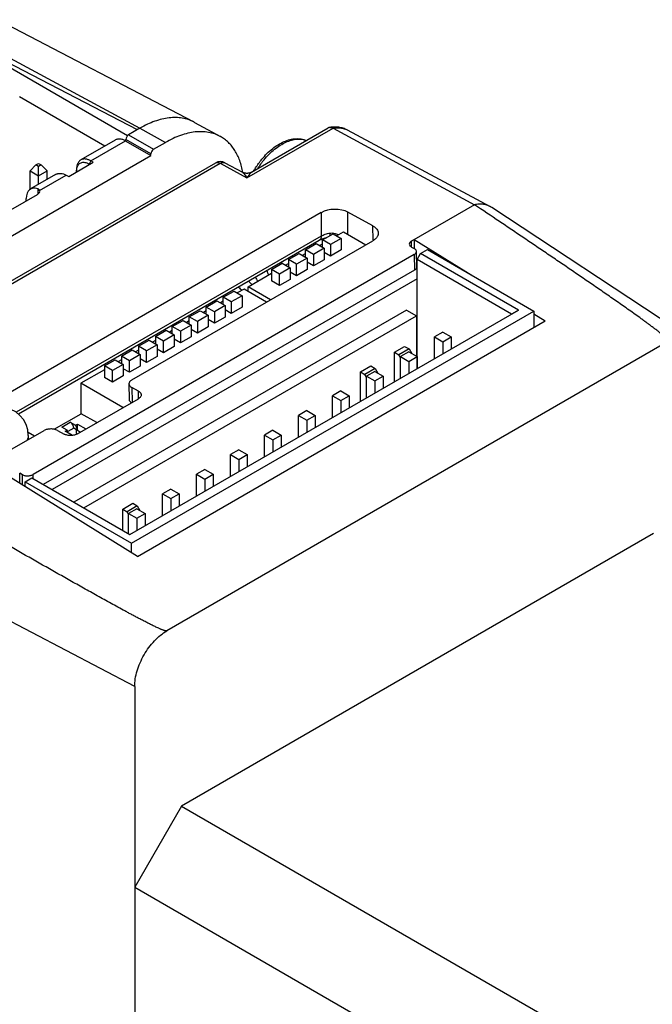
# Model space of a CAD drawing. Header units: inches. Extents: x 0 to 22, y 0 to 17.
# Tile 16 of 32: x 3.9 to 5.2, y 13 to 15. Entities that reach past the tile are written whole.
import ezdxf

# ---------------------------------------------------------------- set-up
doc = ezdxf.new("R2010")
doc.units = ezdxf.units.IN
doc.header["$LTSCALE"] = 1.21
doc.header["$MEASUREMENT"] = 0
doc.layers.get('0').update_dxf_attribs({"linetype": 'CONTINUOUS'})

msp = doc.modelspace()

# ---------------------------------------------------------------- linework, layer by layer
at = {"color": 7, "linetype": 'CONTINUOUS'}
for p, q in [((3.8877, 15.0233), (4.2958, 14.8104)), ((4.1783, 14.7943), (3.7734, 15.004)), ((4.1576, 14.7818), (3.7734, 15.0036)), ((3.7852, 15.0114), (4.1836, 14.7974)), ((4.1102, 14.7601), (3.9326, 14.8627)), ((4.2972, 14.8096), (4.2958, 14.8104)), ((4.2972, 14.8096), (4.3509, 14.7801)), ((4.4063, 14.694), (4.5857, 14.7976)), ((4.416, 14.7058), (4.5756, 14.7979)), ((4.5857, 14.7976), (4.8797, 14.6382)), ((4.1836, 14.7974), (4.1599, 14.7837)), ((4.1599, 14.7837), (4.212, 14.7536)), ((4.1836, 14.7974), (4.2367, 14.7678)), ((4.6149, 14.7937), (4.9128, 14.6341)), ((4.1319, 14.7726), (4.0606, 14.7314)), ((4.0813, 14.7292), (4.1537, 14.771)), ((4.1538, 14.7709), (4.1543, 14.7706)), ((4.1543, 14.7707), (4.1543, 14.7739)), ((4.2064, 14.7438), (4.1543, 14.7739)), ((4.1543, 14.7707), (4.2064, 14.7406)), ((4.212, 14.7536), (4.2367, 14.7678)), ((3.7295, 14.4652), (4.2064, 14.7406)), ((4.2064, 14.7406), (4.2064, 14.7438)), ((3.6029, 14.2989), (4.3412, 14.7252)), ((3.6124, 14.2982), (4.3507, 14.7245)), ((3.9671, 14.7209), (3.9549, 14.7087)), ((3.9671, 14.7209), (3.9726, 14.7241)), ((3.9726, 14.7178), (3.9671, 14.7209)), ((3.9726, 14.7241), (3.978, 14.7209)), ((3.978, 14.7209), (3.9726, 14.7178)), ((3.9726, 14.6806), (3.9726, 14.7178)), ((3.9902, 14.7087), (3.978, 14.7209)), ((4.0352, 14.6971), (4.086, 14.7264)), ((4.0813, 14.7292), (4.0777, 14.7228)), ((4.0777, 14.7228), (4.0787, 14.7222)), ((4.086, 14.7264), (4.0813, 14.7292)), ((4.3507, 14.7245), (4.4063, 14.694)), ((4.3605, 14.7254), (4.3967, 14.7056)), ((3.9549, 14.6703), (3.9549, 14.7087)), ((3.9549, 14.7087), (3.9726, 14.6985)), ((4.0081, 14.7011), (3.9557, 14.6709)), ((3.9726, 14.6985), (3.9902, 14.7087)), ((3.9747, 14.6676), (4.0303, 14.6997)), ((3.9902, 14.6908), (3.9902, 14.7087)), ((4.0303, 14.6997), (4.0352, 14.6971)), ((4.0517, 14.7125), (4.0517, 14.7082)), ((4.0517, 14.7082), (4.052, 14.7125)), ((4.0517, 14.7073), (4.0517, 14.7082)), ((4.0517, 14.7066), (4.0517, 14.7073)), ((4.3968, 14.7056), (4.3967, 14.7057)), ((4.3967, 14.7056), (4.3971, 14.7054)), ((4.4159, 14.7058), (4.4156, 14.7056)), ((4.4161, 14.7059), (4.4159, 14.7058)), ((3.868, 14.6005), (3.9704, 14.6596)), ((3.9707, 14.6713), (3.9707, 14.6599)), ((3.9469, 14.6461), (3.9469, 14.6509)), ((4.8797, 14.6382), (4.7487, 14.5626)), ((4.5608, 14.6216), (3.801, 14.1828)), ((4.5608, 14.6216), (4.5608, 14.5729)), ((4.6165, 14.5762), (4.6165, 14.6224)), ((4.668, 14.5942), (4.6165, 14.6224)), ((5.3322, 14.3575), (4.9161, 14.6322)), ((4.6687, 14.5633), (4.668, 14.5942)), ((4.5608, 14.5729), (3.9257, 14.2062)), ((4.5636, 14.5648), (4.5858, 14.5776)), ((4.5858, 14.5776), (4.6025, 14.568)), ((4.5928, 14.5736), (4.6069, 14.5817)), ((4.6069, 14.5817), (4.6537, 14.5547)), ((4.5568, 14.5639), (3.9306, 14.2024)), ((4.1665, 14.2733), (4.668, 14.5629)), ((4.5282, 14.5444), (4.5505, 14.5572)), ((4.5505, 14.5572), (4.5672, 14.5476)), ((4.5574, 14.5532), (4.5636, 14.5567)), ((4.5636, 14.5497), (4.5636, 14.5648)), ((4.5803, 14.5551), (4.5636, 14.5648)), ((4.5691, 14.568), (4.5677, 14.5687)), ((4.6025, 14.568), (4.5803, 14.5551)), ((4.5803, 14.5551), (4.5803, 14.531)), ((4.6025, 14.568), (4.6025, 14.5439)), ((4.7487, 14.5501), (4.7487, 14.5626)), ((4.7544, 14.5658), (4.7544, 14.5469)), ((4.7544, 14.5658), (4.8767, 14.4898)), ((4.7543, 14.5345), (3.9611, 14.0765)), ((4.4929, 14.524), (4.5151, 14.5368)), ((4.5151, 14.5368), (4.5318, 14.5272)), ((4.5221, 14.5328), (4.5282, 14.5363)), ((4.5282, 14.5293), (4.5282, 14.5444)), ((4.5449, 14.5347), (4.5282, 14.5444)), ((4.5672, 14.5476), (4.5449, 14.5347)), ((4.5449, 14.5347), (4.5449, 14.5106)), ((4.5672, 14.5476), (4.5672, 14.5235)), ((4.5803, 14.531), (4.5672, 14.5386)), ((4.6025, 14.5439), (4.5803, 14.531)), ((4.7487, 14.5501), (4.7543, 14.547)), ((4.7543, 14.5345), (4.755, 14.5019)), ((4.7596, 14.5084), (4.7589, 14.5409)), ((4.7607, 14.5241), (4.7677, 14.5364)), ((4.7677, 14.5364), (4.7819, 14.5446)), ((4.9714, 14.4188), (4.7677, 14.5364)), ((4.7819, 14.5446), (5.0032, 14.4168)), ((4.4575, 14.5035), (4.4798, 14.5164)), ((4.4798, 14.5164), (4.4965, 14.5068)), ((4.4867, 14.5124), (4.4929, 14.5159)), ((4.4929, 14.524), (4.4929, 14.5088)), ((4.5096, 14.5143), (4.4929, 14.524)), ((4.5318, 14.5272), (4.5096, 14.5143)), ((4.5096, 14.4902), (4.5096, 14.5143)), ((4.5318, 14.5272), (4.5318, 14.5031)), ((4.5449, 14.5106), (4.5318, 14.5182)), ((4.5672, 14.5235), (4.5449, 14.5106)), ((4.7593, 14.5244), (4.7607, 14.5237)), ((4.7607, 14.5227), (4.7593, 14.5219)), ((4.7607, 14.2971), (4.7607, 14.5241)), ((4.9572, 14.4106), (4.7607, 14.5241)), ((4.755, 14.5019), (3.9823, 14.0558)), ((4.4086, 14.4673), (4.4575, 14.4955)), ((4.4575, 14.5035), (4.4575, 14.4794)), ((4.4742, 14.4939), (4.4575, 14.5035)), ((4.4965, 14.5068), (4.4742, 14.4939)), ((4.4742, 14.4698), (4.4742, 14.4939)), ((4.4965, 14.5068), (4.4965, 14.4826)), ((4.5096, 14.4902), (4.4965, 14.4978)), ((4.5318, 14.5031), (4.5096, 14.4902)), ((4.7607, 14.4841), (4.0006, 14.0452)), ((4.4742, 14.4698), (4.4575, 14.4794)), ((4.4965, 14.4826), (4.4742, 14.4698)), ((4.357, 14.4455), (4.3793, 14.4584)), ((4.3793, 14.4584), (4.396, 14.4487)), ((4.4003, 14.4625), (4.3862, 14.4544)), ((4.4472, 14.4354), (4.4003, 14.4625)), ((4.4086, 14.4576), (4.4086, 14.4673)), ((4.4555, 14.4402), (4.4086, 14.4673)), ((4.3216, 14.4251), (4.3439, 14.438)), ((4.3439, 14.438), (4.3606, 14.4283)), ((4.357, 14.4375), (4.3509, 14.4339)), ((4.357, 14.4304), (4.357, 14.4455)), ((4.3737, 14.4359), (4.357, 14.4455)), ((4.396, 14.4487), (4.3737, 14.4359)), ((4.3737, 14.4359), (4.3737, 14.4118)), ((4.396, 14.4487), (4.396, 14.4246)), ((4.738, 14.4188), (4.0458, 14.0191)), ((4.1624, 13.9517), (4.9714, 14.4188)), ((4.166, 13.9334), (5.0032, 14.4168)), ((4.2863, 14.4047), (4.3086, 14.4175)), ((4.3086, 14.4175), (4.3253, 14.4079)), ((4.3216, 14.4171), (4.3155, 14.4135)), ((4.3216, 14.41), (4.3216, 14.4251)), ((4.3384, 14.4155), (4.3216, 14.4251)), ((4.3606, 14.4283), (4.3384, 14.4155)), ((4.3384, 14.4155), (4.3384, 14.3913)), ((4.3606, 14.4283), (4.3606, 14.4042)), ((4.3737, 14.4118), (4.3606, 14.4193)), ((4.396, 14.4246), (4.3737, 14.4118)), ((4.738, 14.4188), (4.7592, 14.4066)), ((4.9714, 14.4188), (4.9572, 14.4106)), ((5.0032, 14.4168), (5.0032, 14.3823)), ((5.0032, 14.4112), (5.0272, 14.3962)), ((4.067, 14.0069), (4.7592, 14.4066)), ((4.1781, 13.906), (5.0272, 14.3962)), ((4.2509, 14.3843), (4.2732, 14.3971)), ((4.2732, 14.3971), (4.2899, 14.3875)), ((4.2863, 14.3966), (4.2802, 14.3931)), ((4.2863, 14.3896), (4.2863, 14.4047)), ((4.303, 14.395), (4.2863, 14.4047)), ((4.3253, 14.4079), (4.303, 14.395)), ((4.303, 14.395), (4.303, 14.3709)), ((4.3253, 14.4079), (4.3253, 14.3838)), ((4.3384, 14.3913), (4.3253, 14.3989)), ((4.3606, 14.4042), (4.3384, 14.3913)), ((4.7592, 14.4066), (4.7592, 14.3227)), ((4.2156, 14.3639), (4.2379, 14.3767)), ((4.2546, 14.3671), (4.2323, 14.3542)), ((4.2379, 14.3767), (4.2546, 14.3671)), ((4.2509, 14.3762), (4.2448, 14.3727)), ((4.2509, 14.3692), (4.2509, 14.3843)), ((4.2676, 14.3746), (4.2509, 14.3843)), ((4.2546, 14.3671), (4.2546, 14.343)), ((4.2899, 14.3875), (4.2676, 14.3746)), ((4.2676, 14.3746), (4.2676, 14.3505)), ((4.2899, 14.3875), (4.2899, 14.3634)), ((4.303, 14.3709), (4.2899, 14.3785)), ((4.3253, 14.3838), (4.303, 14.3709)), ((4.8137, 14.3729), (4.7964, 14.3629)), ((4.8137, 14.3729), (4.831, 14.3629)), ((4.1802, 14.3434), (4.2025, 14.3563)), ((4.2192, 14.3467), (4.1969, 14.3338)), ((4.2025, 14.3563), (4.2192, 14.3467)), ((4.2156, 14.3558), (4.2095, 14.3523)), ((4.2156, 14.3639), (4.2156, 14.3487)), ((4.2323, 14.3542), (4.2156, 14.3639)), ((4.2192, 14.3467), (4.2192, 14.3225)), ((4.2323, 14.3301), (4.2323, 14.3542)), ((5.2833, 14.3538), (4.2394, 13.751)), ((4.2676, 14.3505), (4.2546, 14.3581)), ((4.2899, 14.3634), (4.2676, 14.3505)), ((4.7964, 14.3178), (4.7964, 14.3629)), ((4.7964, 14.3629), (4.8137, 14.3529)), ((4.8137, 14.3529), (4.831, 14.3629)), ((4.8137, 14.3529), (4.8137, 14.3278)), ((4.831, 14.3629), (4.831, 14.3378)), ((4.1449, 14.323), (4.1671, 14.3359)), ((4.1838, 14.3262), (4.1616, 14.3134)), ((4.1671, 14.3359), (4.1838, 14.3262)), ((4.1802, 14.3354), (4.1741, 14.3319)), ((4.1802, 14.3434), (4.1802, 14.3283)), ((4.1969, 14.3338), (4.1802, 14.3434)), ((4.1838, 14.3262), (4.1838, 14.3021)), ((4.1969, 14.3097), (4.1969, 14.3338)), ((4.2323, 14.3301), (4.2192, 14.3377)), ((4.2546, 14.343), (4.2323, 14.3301)), ((4.7133, 14.331), (4.7345, 14.3433)), ((4.7133, 14.2698), (4.7133, 14.331)), ((4.7133, 14.331), (4.7225, 14.3257)), ((4.7437, 14.338), (4.7225, 14.3257)), ((4.743, 14.3321), (4.7257, 14.3221)), ((4.7345, 14.3433), (4.7437, 14.338)), ((4.743, 14.3321), (4.7603, 14.3221)), ((4.7437, 14.338), (4.7492, 14.3285)), ((4.1095, 14.3026), (4.1318, 14.3155)), ((4.1485, 14.3058), (4.1262, 14.293)), ((4.1318, 14.3155), (4.1485, 14.3058)), ((4.1449, 14.315), (4.1387, 14.3115)), ((4.1449, 14.323), (4.1449, 14.3079)), ((4.1616, 14.3134), (4.1449, 14.323)), ((4.1485, 14.3058), (4.1485, 14.2817)), ((4.1616, 14.2893), (4.1616, 14.3134)), ((4.1969, 14.3097), (4.1838, 14.3172)), ((4.2192, 14.3225), (4.1969, 14.3097)), ((4.7257, 14.3202), (4.7225, 14.3257)), ((4.7257, 14.2769), (4.7257, 14.3221)), ((4.7257, 14.3221), (4.743, 14.312)), ((4.743, 14.312), (4.7603, 14.3221)), ((4.743, 14.312), (4.743, 14.2869)), ((4.7603, 14.3221), (4.7603, 14.2969)), ((4.1095, 14.2946), (4.0607, 14.2664)), ((4.1095, 14.3026), (4.1095, 14.2785)), ((4.1262, 14.293), (4.1095, 14.3026)), ((4.1262, 14.2689), (4.1262, 14.293)), ((4.1616, 14.2893), (4.1485, 14.2968)), ((4.1838, 14.3021), (4.1616, 14.2893)), ((4.6426, 14.2902), (4.6638, 14.3025)), ((4.6426, 14.229), (4.6426, 14.2902)), ((4.6426, 14.2902), (4.6518, 14.2849)), ((4.673, 14.2971), (4.6518, 14.2849)), ((4.6723, 14.2912), (4.6549, 14.2812)), ((4.6638, 14.3025), (4.673, 14.2971)), ((4.6723, 14.2912), (4.6896, 14.2812)), ((4.673, 14.2971), (4.6785, 14.2877)), ((4.0607, 14.2664), (4.0607, 14.2026)), ((4.1482, 14.2158), (4.0607, 14.2664)), ((4.1262, 14.2689), (4.1095, 14.2785)), ((4.1485, 14.2817), (4.1262, 14.2689)), ((4.1607, 14.2653), (4.1614, 14.2327)), ((4.6549, 14.2794), (4.6518, 14.2849)), ((4.6549, 14.2361), (4.6549, 14.2812)), ((4.6549, 14.2812), (4.6723, 14.2712)), ((4.6723, 14.2712), (4.6896, 14.2812)), ((4.6723, 14.2712), (4.6723, 14.2461)), ((4.6896, 14.2812), (4.6896, 14.2561)), ((4.1665, 14.2577), (4.1671, 14.2268)), ((4.1804, 14.25), (4.1665, 14.2577)), ((4.1807, 14.2346), (4.1804, 14.25)), ((4.6016, 14.2504), (4.5842, 14.2404)), ((4.6016, 14.2504), (4.6189, 14.2404)), ((4.0535, 14.1611), (4.1804, 14.2344)), ((4.5842, 14.1953), (4.5842, 14.2404)), ((4.5842, 14.2404), (4.6016, 14.2304)), ((4.6016, 14.2304), (4.6189, 14.2404)), ((4.6016, 14.2304), (4.6016, 14.2053)), ((4.6189, 14.2404), (4.6189, 14.2153)), ((4.0052, 14.1706), (4.0615, 14.2031)), ((4.0939, 14.1845), (4.0615, 14.2031)), ((4.5309, 14.2096), (4.5135, 14.1996)), ((4.5309, 14.2096), (4.5482, 14.1996)), ((4.0209, 14.1753), (4.0386, 14.1855)), ((4.0386, 14.1855), (4.0497, 14.1791)), ((4.5135, 14.1544), (4.5135, 14.1996)), ((4.5135, 14.1996), (4.5309, 14.1896)), ((4.5309, 14.1896), (4.5482, 14.1996)), ((4.5309, 14.1896), (4.5309, 14.1644)), ((4.5482, 14.1996), (4.5482, 14.1745)), ((3.9082, 14.1242), (3.9839, 14.1679)), ((3.9639, 14.1564), (3.9507, 14.164)), ((4.0117, 14.1683), (4.0256, 14.1607)), ((4.032, 14.1689), (4.0209, 14.1753)), ((4.028, 14.1665), (4.032, 14.1689)), ((4.0429, 14.1579), (4.028, 14.1665)), ((4.0344, 14.1628), (4.032, 14.1689)), ((4.0456, 14.1732), (4.0331, 14.166)), ((4.0516, 14.1698), (4.0456, 14.1732)), ((4.0497, 14.1791), (4.0538, 14.1814)), ((4.0497, 14.1791), (4.0538, 14.1686)), ((4.0516, 14.1616), (4.0516, 14.1698)), ((4.0538, 14.1686), (4.0538, 14.1814)), ((4.0538, 14.1814), (4.0712, 14.1714)), ((4.0538, 14.1686), (4.0601, 14.1649)), ((4.4601, 14.1687), (4.4428, 14.1587)), ((4.4601, 14.1687), (4.4775, 14.1587)), ((3.951, 14.1577), (3.951, 14.1489)), ((4.0522, 14.1604), (4.0516, 14.1616)), ((4.4428, 14.1136), (4.4428, 14.1587)), ((4.4428, 14.1587), (4.4601, 14.1487)), ((4.4601, 14.1487), (4.4775, 14.1587)), ((4.4601, 14.1487), (4.4601, 14.1236)), ((4.4775, 14.1587), (4.4775, 14.1336)), ((4.3894, 14.1279), (4.3721, 14.1179)), ((4.3894, 14.1279), (4.4068, 14.1179)), ((4.3721, 14.0728), (4.3721, 14.1179)), ((4.3721, 14.1179), (4.3894, 14.1079)), ((4.3894, 14.1079), (4.4068, 14.1179)), ((4.3894, 14.1079), (4.3894, 14.0828)), ((4.4068, 14.1179), (4.4068, 14.0928)), ((4.3187, 14.0871), (4.3014, 14.0771)), ((4.3187, 14.0871), (4.336, 14.0771)), ((4.1781, 13.906), (3.9053, 14.0756)), ((3.9332, 14.0582), (3.9332, 14.0792)), ((3.9388, 14.0761), (3.9332, 14.0792)), ((3.9393, 14.0545), (3.9388, 14.0761)), ((3.9447, 14.0612), (3.9588, 14.0693)), ((3.9447, 14.0511), (3.9447, 14.0612)), ((3.9447, 14.0612), (4.166, 13.9334)), ((3.9588, 14.0693), (4.1624, 13.9517)), ((3.9613, 14.0679), (3.9611, 14.0765)), ((4.3014, 14.032), (4.3014, 14.0771)), ((4.3014, 14.0771), (4.3187, 14.0671)), ((4.3187, 14.0671), (4.336, 14.0771)), ((4.3187, 14.0671), (4.3187, 14.042)), ((4.336, 14.0771), (4.336, 14.052)), ((4.248, 14.0463), (4.2307, 14.0363)), ((4.248, 14.0463), (4.2653, 14.0363)), ((4.2307, 13.9911), (4.2307, 14.0363)), ((4.2307, 14.0363), (4.248, 14.0263)), ((4.248, 14.0263), (4.2653, 14.0363)), ((4.248, 14.0263), (4.248, 14.0011)), ((4.2653, 14.0363), (4.2653, 14.0111)), ((4.1476, 14.0044), (4.1688, 14.0167)), ((4.1476, 13.9603), (4.1476, 14.0044)), ((4.1476, 14.0044), (4.1568, 13.9991)), ((4.178, 14.0114), (4.1568, 13.9991)), ((4.16, 13.9936), (4.1568, 13.9991)), ((4.1773, 14.0054), (4.16, 13.9954)), ((4.1688, 14.0167), (4.178, 14.0114)), ((4.1773, 14.0054), (4.1946, 13.9954)), ((4.178, 14.0114), (4.1835, 14.0019)), ((4.16, 13.9532), (4.16, 13.9954)), ((4.16, 13.9954), (4.1773, 13.9854)), ((4.1773, 13.9854), (4.1946, 13.9954)), ((4.1773, 13.9854), (4.1773, 13.9603)), ((4.1946, 13.9954), (4.1946, 13.9703)), ((5.2527, 13.9536), (4.27, 13.3862)), ((4.166, 13.9135), (4.166, 13.9334)), ((4.1726, 13.6353), (3.72, 13.8723)), ((4.1726, 13.6353), (4.1726, 12.0827)), ((4.27, 13.3862), (4.1726, 13.2174)), ((4.27, 13.3862), (5.3446, 12.7658)), ((4.1726, 13.2174), (5.2472, 12.597))]:
    msp.add_line(p, q, dxfattribs=at)
for points in [[(4.4156, 14.7056), (4.4155, 14.7056), (4.4153, 14.7055), (4.4152, 14.7054), (4.415, 14.7053), (4.4148, 14.7052), (4.4147, 14.7052), (4.4145, 14.7051), (4.4143, 14.705), (4.4141, 14.7049), (4.4139, 14.7048), (4.4137, 14.7048), (4.4135, 14.7047), (4.4133, 14.7046), (4.4131, 14.7045), (4.4129, 14.7045), (4.4127, 14.7044), (4.4125, 14.7043), (4.4123, 14.7043), (4.4121, 14.7042), (4.4118, 14.7041), (4.4116, 14.7041), (4.4114, 14.704), (4.4112, 14.7039), (4.4109, 14.7039), (4.4107, 14.7038), (4.4104, 14.7038), (4.4102, 14.7037), (4.4099, 14.7037), (4.4097, 14.7036), (4.4094, 14.7036), (4.4092, 14.7036), (4.4089, 14.7035), (4.4086, 14.7035), (4.4083, 14.7035), (4.4081, 14.7034), (4.4078, 14.7034), (4.4075, 14.7034), (4.4072, 14.7034), (4.4069, 14.7034), (4.4065, 14.7034), (4.4062, 14.7034), (4.4059, 14.7034), (4.4055, 14.7034), (4.4052, 14.7034), (4.4048, 14.7034), (4.4045, 14.7034), (4.4041, 14.7035), (4.4037, 14.7035), (4.4033, 14.7036), (4.4029, 14.7036), (4.4025, 14.7037), (4.402, 14.7038), (4.4016, 14.7039), (4.4012, 14.704), (4.4007, 14.7041), (4.4003, 14.7042), (4.3998, 14.7044), (4.3993, 14.7045), (4.3988, 14.7047), (4.3983, 14.7049), (4.3978, 14.7051), (4.3973, 14.7054), (4.3968, 14.7056)], [(4.5567, 14.564), (4.5582, 14.5649), (4.5602, 14.5658), (4.5623, 14.5668), (4.5646, 14.5676), (4.567, 14.5685), (4.5694, 14.5692), (4.572, 14.5698), (4.5725, 14.57)]]:
    msp.add_lwpolyline(points, dxfattribs=at)
for centre, radius, start, end in [((4.58, 14.7903), 0.00883, 99.4154, 120.0572), ((4.351, 14.7082), 0.0197, 61.3147, 120.0016), ((4.5849, 14.6134), 0.1856, 140.44, 147.5528), ((4.4198, 14.6995), 0.00738, 120.8788, 123.5275), ((4.8933, 14.5975), 0.0415, 56.5687, 61.8331), ((4.5532, 14.57), 0.00688, 300.1349, 301.4257), ((4.5693, 14.5531), 0.071, 197.2549, 199.4534), ((4.5417, 14.5473), 0.0699, 204.3499, 206.5451), ((4.4653, 14.5275), 0.0738, 221.0895, 228.8454), ((4.4438, 14.5225), 0.0784, 225.2517, 232.708), ((3.892, 14.1577), 0.0591, 0, 180)]:
    msp.add_arc(centre, radius, start, end, dxfattribs=at)
for centre, major_axis, ratio, start_param, end_param in [((4.1599, 14.7772), (0.004, 0.00693), 0.577508, 0.785599, 2.356091), ((4.212, 14.7471), (0.004, 0.00693), 0.577508, 0.785599, 2.356091), ((3.9769, 14.6323), (-0.0209, 0.0387), 0.556843, -0.56132, 0.801626), ((3.9593, 14.6658), (0.0156, 0.0002), 0.567225, 5.489359, 6.457473), ((4.5887, 14.6063), (0.0394, 0.0009), 0.562082, 0.772975, 2.343771), ((4.7599, 14.5565), (0.0157, 0.0003), 0.562082, 2.343771, 3.914567)]:
    msp.add_ellipse(centre, major_axis=major_axis, ratio=ratio, start_param=start_param, end_param=end_param, dxfattribs=at)
for points, knots in [([(4.2958, 14.8104), (4.292, 14.8123), (4.2841, 14.8157), (4.2714, 14.8187), (4.2579, 14.8199), (4.2437, 14.8191), (4.2291, 14.8164), (4.214, 14.8119), (4.1987, 14.8056), (4.1887, 14.8003), (4.1836, 14.7974)], [0, 0, 0, 0, 0.107824, 0.218026, 0.332285, 0.45197, 0.578096, 0.711313, 0.85194, 1, 1, 1, 1]), ([(4.6149, 14.7937), (4.6121, 14.7951), (4.6064, 14.7975), (4.5973, 14.7996), (4.5879, 14.8001), (4.5817, 14.7995), (4.5785, 14.799)], [0, 0, 0, 0, 0.246944, 0.494986, 0.745434, 1, 1, 1, 1]), ([(4.5785, 14.799), (4.5791, 14.7991), (4.5803, 14.7992), (4.5828, 14.7989), (4.5846, 14.7982), (4.5857, 14.7976)], [0, 0, 0, 0, 0.234041, 0.476994, 1, 1, 1, 1]), ([(4.5857, 14.7976), (4.5884, 14.798), (4.5936, 14.7986), (4.6012, 14.7982), (4.6083, 14.7966), (4.6128, 14.7948), (4.6149, 14.7937)], [0, 0, 0, 0, 0.267665, 0.521, 0.763583, 1, 1, 1, 1]), ([(4.3509, 14.7801), (4.3471, 14.7822), (4.3391, 14.7857), (4.3262, 14.7891), (4.3124, 14.7904), (4.298, 14.7898), (4.2831, 14.7872), (4.2677, 14.7826), (4.252, 14.7762), (4.2418, 14.7708), (4.2367, 14.7678)], [0, 0, 0, 0, 0.107906, 0.218025, 0.332121, 0.451644, 0.57767, 0.710895, 0.851661, 1, 1, 1, 1]), ([(4.3977, 14.7052), (4.3962, 14.7136), (4.3932, 14.7258), (4.3869, 14.7408), (4.3814, 14.7509), (4.375, 14.7599), (4.3678, 14.7679), (4.3598, 14.7747), (4.3539, 14.7784), (4.3509, 14.7801)], [0, 0, 0, 0, 0.278662, 0.409135, 0.53429, 0.654895, 0.771924, 0.88653, 1, 1, 1, 1]), ([(4.1538, 14.7709), (4.1528, 14.7715), (4.1508, 14.7724), (4.1478, 14.7736), (4.1448, 14.7743), (4.142, 14.7747), (4.1392, 14.7748), (4.1366, 14.7744), (4.1341, 14.7737), (4.1326, 14.773), (4.1319, 14.7726)], [0, 0, 0, 0, 0.147228, 0.287275, 0.420067, 0.545978, 0.665703, 0.780299, 0.891168, 1, 1, 1, 1]), ([(4.4373, 14.7328), (4.4406, 14.7369), (4.4476, 14.7446), (4.459, 14.7548), (4.4709, 14.7632), (4.483, 14.7697), (4.4952, 14.774), (4.5055, 14.7757), (4.5135, 14.7757), (4.5192, 14.7751), (4.5248, 14.7738), (4.5284, 14.7725), (4.5301, 14.7717)], [0, 0, 0, 0, 0.14776, 0.289859, 0.424984, 0.552455, 0.672375, 0.785697, 0.840468, 0.894268, 0.947359, 1, 1, 1, 1]), ([(4.4418, 14.7316), (4.4452, 14.7357), (4.4522, 14.7434), (4.4635, 14.7536), (4.4752, 14.7621), (4.487, 14.7685), (4.4986, 14.7729), (4.5098, 14.775), (4.5188, 14.7748), (4.5254, 14.7734), (4.5286, 14.7723), (4.5301, 14.7717)], [0, 0, 0, 0, 0.154952, 0.303244, 0.443099, 0.573244, 0.693094, 0.802966, 0.904306, 0.952663, 1, 1, 1, 1]), ([(4.0606, 14.7314), (4.0599, 14.7311), (4.0586, 14.7301), (4.0563, 14.7278), (4.0539, 14.7241), (4.0521, 14.7186), (4.0517, 14.7146), (4.0517, 14.7125)], [0, 0, 0, 0, 0.107078, 0.217214, 0.451845, 0.712019, 1, 1, 1, 1]), ([(4.052, 14.7125), (4.0522, 14.714), (4.053, 14.7169), (4.0549, 14.7207), (4.0576, 14.7237), (4.0609, 14.7257), (4.0647, 14.7266), (4.0689, 14.7265), (4.0733, 14.7252), (4.0762, 14.7237), (4.0777, 14.7228)], [0, 0, 0, 0, 0.137773, 0.261103, 0.374689, 0.484161, 0.595723, 0.715453, 0.848718, 1, 1, 1, 1]), ([(4.0813, 14.7292), (4.0795, 14.7302), (4.0767, 14.7316), (4.0728, 14.7327), (4.0701, 14.7332), (4.0675, 14.7334), (4.065, 14.7331), (4.0627, 14.7325), (4.0613, 14.7318), (4.0606, 14.7314)], [0, 0, 0, 0, 0.293972, 0.427499, 0.552657, 0.670621, 0.783072, 0.892096, 1, 1, 1, 1]), ([(4.3412, 14.7252), (4.3418, 14.7256), (4.3432, 14.7261), (4.3456, 14.7262), (4.3482, 14.7257), (4.3498, 14.7249), (4.3507, 14.7245)], [0, 0, 0, 0, 0.219222, 0.453018, 0.711718, 1, 1, 1, 1]), ([(4.3507, 14.7245), (4.3515, 14.7249), (4.3532, 14.7258), (4.3558, 14.7264), (4.3583, 14.7263), (4.3598, 14.7258), (4.3605, 14.7254)], [0, 0, 0, 0, 0.28686, 0.545245, 0.779638, 1, 1, 1, 1]), ([(4.4202, 14.7083), (4.4215, 14.7104), (4.4266, 14.719), (4.4325, 14.7271), (4.4373, 14.7328)], [0, 0, 0, 0, 0.251996, 1, 1, 1, 1]), ([(4.0081, 14.7011), (4.0088, 14.7015), (4.0104, 14.7023), (4.0138, 14.7033), (4.0185, 14.7036), (4.0245, 14.7024), (4.0283, 14.7007), (4.0303, 14.6997)], [0, 0, 0, 0, 0.109276, 0.221275, 0.457811, 0.716666, 1, 1, 1, 1]), ([(4.3971, 14.7054), (4.3974, 14.7052), (4.3981, 14.7047), (4.3992, 14.7037), (4.4003, 14.7025), (4.402, 14.7006), (4.404, 14.6977), (4.4056, 14.6953), (4.4063, 14.694)], [0, 0, 0, 0, 0.080389, 0.176146, 0.286568, 0.411036, 0.695219, 1, 1, 1, 1]), ([(4.4158, 14.7057), (4.4154, 14.7054), (4.4147, 14.7049), (4.4136, 14.7039), (4.4124, 14.7027), (4.4107, 14.7007), (4.4087, 14.6978), (4.4071, 14.6953), (4.4063, 14.694)], [0, 0, 0, 0, 0.082281, 0.179476, 0.290826, 0.415399, 0.697783, 1, 1, 1, 1]), ([(3.9747, 14.6676), (3.9745, 14.668), (3.9742, 14.6688), (3.9733, 14.6699), (3.9721, 14.6707), (3.9712, 14.6711), (3.9707, 14.6713)], [0, 0, 0, 0, 0.233361, 0.473902, 0.727854, 1, 1, 1, 1]), ([(4.9128, 14.6341), (4.9105, 14.6354), (4.9055, 14.6375), (4.8973, 14.6392), (4.8886, 14.6395), (4.8827, 14.6388), (4.8797, 14.6382)], [0, 0, 0, 0, 0.235626, 0.477793, 0.731345, 1, 1, 1, 1]), ([(5.2833, 14.3538), (5.2834, 14.3539), (5.2835, 14.3539), (5.2837, 14.3542), (5.2837, 14.3545), (5.2836, 14.3548), (5.2835, 14.3552), (5.2833, 14.3555), (5.283, 14.356), (5.2826, 14.3566), (5.2821, 14.3572), (5.2816, 14.3579), (5.281, 14.3585), (5.2801, 14.3593), (5.2791, 14.3604), (5.2778, 14.3616), (5.2764, 14.3628), (5.2746, 14.3644), (5.2722, 14.3664), (5.2694, 14.3688), (5.2665, 14.3711), (5.2625, 14.3742), (5.2575, 14.3781), (5.2515, 14.3826), (5.2454, 14.3872), (5.2392, 14.3917), (5.2331, 14.3963), (5.2248, 14.4023), (5.2143, 14.4097), (5.2018, 14.4187), (5.1891, 14.4276), (5.1764, 14.4365), (5.1637, 14.4453), (5.151, 14.4542), (5.1339, 14.466), (5.1125, 14.4806), (5.0868, 14.4982), (5.0611, 14.5158), (5.0353, 14.5333), (5.0094, 14.5508), (4.9835, 14.5683), (4.9576, 14.5858), (4.923, 14.6091), (4.897, 14.6266), (4.8797, 14.6382)], [0, 0, 0, 0, 0.000458, 0.000858, 0.001585, 0.00232, 0.003081, 0.003866, 0.004672, 0.006327, 0.008026, 0.009757, 0.011511, 0.013285, 0.016876, 0.020511, 0.024178, 0.027872, 0.035318, 0.042824, 0.050374, 0.057959, 0.073209, 0.08854, 0.10393, 0.119368, 0.134843, 0.15035, 0.181439, 0.212609, 0.24384, 0.275122, 0.306446, 0.337804, 0.369192, 0.432041, 0.494971, 0.557964, 0.621009, 0.684098, 0.747223, 0.81038, 0.873563, 1, 1, 1, 1]), ([(4.668, 14.5942), (4.6697, 14.5933), (4.6728, 14.5913), (4.6765, 14.5876), (4.6786, 14.5841), (4.6794, 14.5812), (4.6795, 14.5797), (4.6796, 14.579)], [0, 0, 0, 0, 0.291148, 0.550558, 0.782902, 0.892512, 1, 1, 1, 1]), ([(4.5608, 14.5729), (4.5608, 14.5719), (4.5607, 14.5701), (4.5599, 14.5675), (4.5586, 14.5655), (4.5574, 14.5645), (4.5568, 14.5641)], [0, 0, 0, 0, 0.294439, 0.552474, 0.783602, 1, 1, 1, 1]), ([(4.5608, 14.5729), (4.5635, 14.5744), (4.5693, 14.577), (4.5755, 14.5785), (4.5788, 14.579)], [0, 0, 0, 0, 0.47695, 1, 1, 1, 1]), ([(4.5788, 14.579), (4.5788, 14.578), (4.5788, 14.5764), (4.5786, 14.5745), (4.5785, 14.5737), (4.5784, 14.5733)], [0, 0, 0, 0, 0.565305, 0.79911, 1, 1, 1, 1]), ([(4.5788, 14.579), (4.5802, 14.5792), (4.5831, 14.5794), (4.5875, 14.5789), (4.5921, 14.5777), (4.5951, 14.5765), (4.5967, 14.5758)], [0, 0, 0, 0, 0.225525, 0.466859, 0.726493, 1, 1, 1, 1]), ([(4.6796, 14.579), (4.6796, 14.5783), (4.6795, 14.5768), (4.6789, 14.5746), (4.678, 14.5724), (4.6767, 14.5703), (4.675, 14.5682), (4.6722, 14.5656), (4.6698, 14.5639), (4.668, 14.5629)], [0, 0, 0, 0, 0.10659, 0.215422, 0.328521, 0.447537, 0.573671, 0.707678, 1, 1, 1, 1]), ([(4.7589, 14.5409), (4.7589, 14.5415), (4.7587, 14.5427), (4.7577, 14.5443), (4.7562, 14.5458), (4.755, 14.5466), (4.7543, 14.547)], [0, 0, 0, 0, 0.216497, 0.449019, 0.708628, 1, 1, 1, 1]), ([(4.7543, 14.5345), (4.755, 14.5349), (4.7563, 14.5358), (4.7578, 14.5373), (4.7587, 14.5391), (4.7589, 14.5403), (4.7589, 14.5409)], [0, 0, 0, 0, 0.292883, 0.553063, 0.784977, 1, 1, 1, 1]), ([(4.4476, 14.5009), (4.4479, 14.5001), (4.4489, 14.497), (4.4501, 14.494), (4.4511, 14.4918)], [0, 0, 0, 0, 0.254162, 1, 1, 1, 1]), ([(4.7596, 14.5084), (4.7597, 14.5078), (4.7595, 14.5065), (4.7585, 14.5048), (4.757, 14.5032), (4.7557, 14.5023), (4.755, 14.5019)], [0, 0, 0, 0, 0.215023, 0.446937, 0.707117, 1, 1, 1, 1]), ([(4.4241, 14.4873), (4.4244, 14.4866), (4.4257, 14.4836), (4.4271, 14.4807), (4.4283, 14.4786)], [0, 0, 0, 0, 0.253694, 1, 1, 1, 1]), ([(4.1665, 14.2733), (4.1656, 14.2728), (4.164, 14.2717), (4.1621, 14.2697), (4.1611, 14.2679), (4.1607, 14.2664), (4.1607, 14.2656), (4.1607, 14.2653)], [0, 0, 0, 0, 0.292645, 0.552615, 0.78434, 0.893292, 1, 1, 1, 1]), ([(4.1607, 14.2653), (4.1607, 14.2645), (4.161, 14.263), (4.1622, 14.261), (4.1641, 14.2591), (4.1656, 14.2581), (4.1665, 14.2577)], [0, 0, 0, 0, 0.216497, 0.449019, 0.708628, 1, 1, 1, 1]), ([(4.1804, 14.25), (4.1812, 14.2496), (4.1828, 14.2486), (4.1846, 14.2467), (4.1858, 14.2447), (4.1861, 14.2432), (4.1861, 14.2425)], [0, 0, 0, 0, 0.291372, 0.550981, 0.783503, 1, 1, 1, 1]), ([(4.1658, 14.226), (4.1651, 14.2264), (4.1639, 14.2274), (4.1625, 14.229), (4.1617, 14.2308), (4.1614, 14.2321), (4.1614, 14.2327)], [0, 0, 0, 0, 0.284496, 0.541803, 0.777147, 1, 1, 1, 1]), ([(4.1861, 14.2425), (4.1861, 14.2421), (4.1861, 14.2413), (4.1857, 14.2398), (4.1847, 14.238), (4.1828, 14.236), (4.1812, 14.2349), (4.1804, 14.2344)], [0, 0, 0, 0, 0.106708, 0.21566, 0.447385, 0.707355, 1, 1, 1, 1]), ([(4.0456, 14.1732), (4.0456, 14.1744), (4.0452, 14.1768), (4.0437, 14.1803), (4.0415, 14.1833), (4.0396, 14.1849), (4.0386, 14.1855)], [0, 0, 0, 0, 0.237214, 0.499994, 0.762777, 1, 1, 1, 1]), ([(4.0117, 14.1683), (4.0108, 14.1688), (4.0087, 14.1697), (4.0053, 14.1707), (4.0016, 14.1713), (3.9978, 14.1714), (3.994, 14.1711), (3.9903, 14.1705), (3.9869, 14.1694), (3.9848, 14.1684), (3.9839, 14.1679)], [0, 0, 0, 0, 0.11315, 0.235747, 0.365205, 0.498354, 0.63173, 0.761856, 0.885506, 1, 1, 1, 1]), ([(3.951, 14.1577), (3.951, 14.1559), (3.9505, 14.1523), (3.9491, 14.1489), (3.9482, 14.1473)], [0, 0, 0, 0, 0.488729, 1, 1, 1, 1]), ([(4.0535, 14.1611), (4.0525, 14.1606), (4.0504, 14.1596), (4.047, 14.1585), (4.0434, 14.1579), (4.0395, 14.1576), (4.0357, 14.1577), (4.0321, 14.1583), (4.0287, 14.1593), (4.0266, 14.1602), (4.0256, 14.1607)], [0, 0, 0, 0, 0.114494, 0.238144, 0.36827, 0.501646, 0.634795, 0.764253, 0.88685, 1, 1, 1, 1]), ([(3.9388, 14.0761), (3.9396, 14.0757), (3.9412, 14.075), (3.944, 14.0742), (3.9469, 14.0738), (3.9499, 14.0737), (3.953, 14.0739), (3.9559, 14.0744), (3.9586, 14.0753), (3.9603, 14.076), (3.9611, 14.0765)], [0, 0, 0, 0, 0.11315, 0.235747, 0.365205, 0.498354, 0.63173, 0.761856, 0.885506, 1, 1, 1, 1]), ([(4.2394, 13.751), (4.2392, 13.751), (4.2388, 13.7509), (4.2381, 13.7508), (4.2371, 13.751), (4.236, 13.7512), (4.2349, 13.7516), (4.2338, 13.7519), (4.2324, 13.7524), (4.2307, 13.753), (4.2286, 13.7538), (4.2266, 13.7547), (4.2246, 13.7555), (4.222, 13.7567), (4.2188, 13.7581), (4.215, 13.76), (4.2112, 13.7618), (4.2074, 13.7636), (4.2037, 13.7655), (4.1987, 13.768), (4.1925, 13.7712), (4.1851, 13.775), (4.1778, 13.7788), (4.1705, 13.7827), (4.1632, 13.7866), (4.1559, 13.7905), (4.1463, 13.7957), (4.1342, 13.8023), (4.1199, 13.8102), (4.1055, 13.8181), (4.0912, 13.826), (4.0769, 13.834), (4.0579, 13.8446), (4.0342, 13.858), (4.0058, 13.874), (3.9775, 13.8901), (3.9492, 13.9062), (3.9209, 13.9223), (3.8927, 13.9385), (3.8645, 13.9547), (3.8269, 13.9762), (3.7988, 13.9924), (3.78, 14.0032)], [0, 0, 0, 0, 0.001037, 0.00217, 0.004433, 0.006649, 0.008826, 0.010975, 0.013102, 0.017311, 0.021474, 0.025604, 0.029709, 0.033794, 0.041917, 0.049993, 0.058033, 0.066044, 0.074031, 0.081999, 0.097887, 0.113724, 0.129521, 0.145285, 0.161023, 0.176737, 0.192431, 0.223769, 0.255053, 0.286293, 0.317496, 0.348668, 0.379814, 0.44204, 0.504194, 0.566292, 0.628343, 0.690355, 0.752334, 0.814284, 0.87621, 1, 1, 1, 1]), ([(4.1726, 13.6353), (4.1726, 13.6406), (4.1735, 13.6516), (4.1774, 13.6682), (4.1836, 13.685), (4.1918, 13.7013), (4.2019, 13.7167), (4.2133, 13.7304), (4.2258, 13.7421), (4.2348, 13.7484), (4.2394, 13.751)], [0, 0, 0, 0, 0.114151, 0.237321, 0.36697, 0.499994, 0.633019, 0.76267, 0.885844, 1, 1, 1, 1])]:
    msp.add_open_spline(points, degree=3, knots=knots, dxfattribs=at)

doc.saveas('drawing.dxf')
